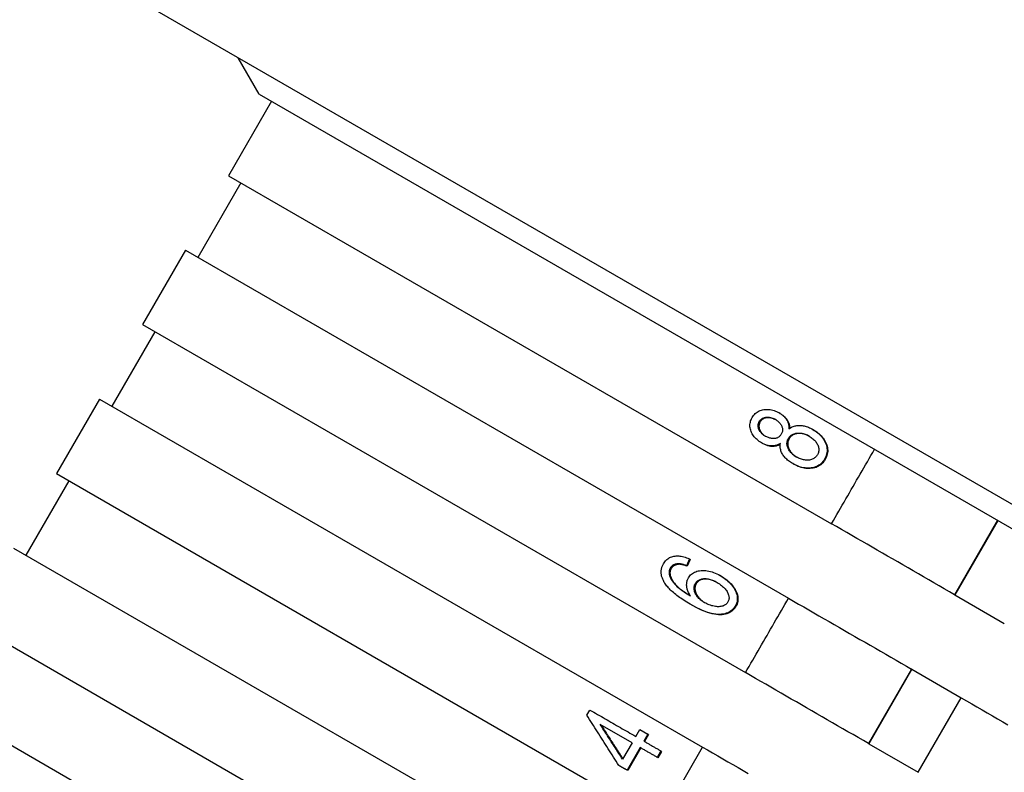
# Model space of a CAD drawing. Header units: millimetres. Extents: x 1145 to 3707, y 526 to 1459.
# Tile 6 of 18: x 1313 to 1348, y 1002 to 1029. Entities that reach past the tile are written whole.
import ezdxf

# ---------------------------------------------------------------- set-up
doc = ezdxf.new("R2010")
doc.units = ezdxf.units.MM
doc.layers.add('DETAIL', color=2, linetype='Continuous')

msp = doc.modelspace()

# ---------------------------------------------------------------- linework, layer by layer
at = {"layer": 'DETAIL'}
for p, q in [((1383.083, 991.25), (1316.253, 1029.834)), ((1321.589, 1025.907), (1320.856, 1027.177)), ((1321.589, 1025.907), (1377.015, 993.907)), ((1322.022, 1025.657), (1320.522, 1023.059)), ((1320.522, 1023.059), (1341.554, 1010.916)), ((1320.955, 1022.809), (1319.455, 1020.211)), ((1319.022, 1020.461), (1317.522, 1017.863)), ((1319.022, 1020.461), (1340.054, 1008.318)), ((1317.955, 1017.613), (1316.455, 1015.015)), ((1317.522, 1017.863), (1338.554, 1005.72)), ((1316.022, 1015.265), (1314.522, 1012.666)), ((1316.022, 1015.265), (1337.054, 1003.122)), ((1339.758, 1014.765), (1339.728, 1014.782)), ((1340.927, 1014.19), (1340.901, 1014.205)), ((1339.144, 1013.72), (1339.115, 1013.737)), ((1340.226, 1012.998), (1340.2, 1013.013)), ((1314.955, 1012.416), (1313.455, 1009.818)), ((1314.522, 1012.666), (1335.554, 1000.524)), ((1347.344, 1011.037), (1345.844, 1008.439)), ((1347.35, 1011.034), (1345.85, 1008.436)), ((1313.022, 1010.068), (1334.054, 997.926)), ((1336.597, 1009.688), (1336.493, 1009.452)), ((1336.627, 1009.671), (1336.523, 1009.435)), ((1336.627, 1009.671), (1336.597, 1009.688)), ((1336.216, 1009.499), (1336.185, 1009.516)), ((1336.523, 1009.435), (1336.493, 1009.452)), ((1337.7, 1009.091), (1337.673, 1009.106)), ((1345.85, 1008.436), (1345.844, 1008.439)), ((1345.85, 1008.436), (1347.58, 1007.437)), ((1336.652, 1008.093), (1336.625, 1008.109)), ((1311.522, 1007.47), (1332.554, 995.327)), ((1344.344, 1005.841), (1342.844, 1003.243)), ((1344.35, 1005.837), (1342.85, 1003.239)), ((1344.35, 1005.837), (1344.344, 1005.841)), ((1344.35, 1005.837), (1346.08, 1004.839)), ((1309.156, 1005.372), (1365.448, 972.872)), ((1344.58, 1002.241), (1346.08, 1004.839)), ((1333.024, 1004.233), (1333.129, 1004.415)), ((1334.596, 1003.27), (1333.485, 1003.911)), ((1334.725, 1003.494), (1334.867, 1003.739)), ((1334.867, 1003.739), (1335.148, 1003.577)), ((1335.148, 1003.577), (1335.006, 1003.332)), ((1335.173, 1003.563), (1335.031, 1003.317)), ((1335.173, 1003.563), (1335.148, 1003.577)), ((1334.596, 1003.27), (1334.266, 1002.7)), ((1335.554, 1000.524), (1337.054, 1003.122)), ((1342.85, 1003.239), (1342.844, 1003.243)), ((1342.85, 1003.239), (1344.58, 1002.241)), ((1334.877, 1003.108), (1334.421, 1002.318)), ((1334.902, 1003.093), (1334.445, 1002.303)), ((1335.605, 1002.985), (1335.476, 1002.762)), ((1335.628, 1002.972), (1335.499, 1002.748)), ((1335.628, 1002.972), (1335.605, 1002.985)), ((1335.499, 1002.748), (1335.476, 1002.762)), ((1334.445, 1002.303), (1334.421, 1002.318))]:
    msp.add_line(p, q, dxfattribs=at)
at = {"layer": 'DETAIL', "flags": 128}
for points in [[(1338.787, 1014.621), (1338.811, 1014.659), (1338.836, 1014.695), (1338.864, 1014.728), (1338.893, 1014.758), (1338.925, 1014.786), (1338.957, 1014.81), (1338.992, 1014.832), (1339.029, 1014.851), (1339.067, 1014.867), (1339.107, 1014.88), (1339.149, 1014.891), (1339.193, 1014.898), (1339.238, 1014.903), (1339.282, 1014.906), (1339.327, 1014.905), (1339.372, 1014.902), (1339.416, 1014.897), (1339.461, 1014.888), (1339.505, 1014.877), (1339.55, 1014.864), (1339.595, 1014.847), (1339.639, 1014.828), (1339.684, 1014.807), (1339.728, 1014.782)], [(1339.115, 1013.737), (1339.071, 1013.763), (1339.03, 1013.791), (1338.992, 1013.82), (1338.955, 1013.85), (1338.921, 1013.882), (1338.89, 1013.914), (1338.861, 1013.949), (1338.834, 1013.984), (1338.809, 1014.021), (1338.787, 1014.058), (1338.767, 1014.098), (1338.749, 1014.138), (1338.734, 1014.179), (1338.723, 1014.22), (1338.715, 1014.261), (1338.71, 1014.302), (1338.708, 1014.342), (1338.709, 1014.382), (1338.714, 1014.423), (1338.722, 1014.462), (1338.733, 1014.502), (1338.748, 1014.542), (1338.766, 1014.581), (1338.787, 1014.621)], [(1339.236, 1013.973), (1339.211, 1013.988), (1339.188, 1014.004), (1339.165, 1014.021), (1339.144, 1014.039), (1339.124, 1014.057), (1339.106, 1014.076), (1339.089, 1014.096), (1339.073, 1014.117), (1339.058, 1014.139), (1339.044, 1014.161), (1339.032, 1014.184), (1339.021, 1014.208), (1339.012, 1014.233), (1339.004, 1014.257), (1338.999, 1014.28), (1338.995, 1014.304), (1338.993, 1014.327), (1338.994, 1014.35), (1338.996, 1014.373), (1338.999, 1014.396), (1339.005, 1014.418), (1339.013, 1014.44), (1339.022, 1014.462), (1339.034, 1014.483)], [(1339.065, 1014.466), (1339.053, 1014.445), (1339.044, 1014.423), (1339.036, 1014.402), (1339.03, 1014.38), (1339.026, 1014.358), (1339.024, 1014.336), (1339.024, 1014.313), (1339.025, 1014.291), (1339.028, 1014.268), (1339.033, 1014.244), (1339.04, 1014.221), (1339.049, 1014.197), (1339.059, 1014.174), (1339.071, 1014.151), (1339.083, 1014.129), (1339.097, 1014.107), (1339.112, 1014.087), (1339.129, 1014.067), (1339.146, 1014.048), (1339.165, 1014.03), (1339.185, 1014.012), (1339.206, 1013.995), (1339.228, 1013.98), (1339.252, 1013.964)], [(1339.034, 1014.483), (1339.047, 1014.504), (1339.061, 1014.523), (1339.076, 1014.54), (1339.092, 1014.556), (1339.11, 1014.57), (1339.129, 1014.583), (1339.149, 1014.595), (1339.17, 1014.605), (1339.193, 1014.613), (1339.217, 1014.62), (1339.242, 1014.625), (1339.268, 1014.629), (1339.295, 1014.632), (1339.322, 1014.633), (1339.349, 1014.632), (1339.376, 1014.629), (1339.403, 1014.626), (1339.43, 1014.62), (1339.457, 1014.613), (1339.484, 1014.604), (1339.512, 1014.594), (1339.539, 1014.582), (1339.566, 1014.569), (1339.594, 1014.554)], [(1339.608, 1014.545), (1339.582, 1014.559), (1339.555, 1014.571), (1339.528, 1014.582), (1339.502, 1014.591), (1339.475, 1014.599), (1339.449, 1014.605), (1339.423, 1014.61), (1339.396, 1014.613), (1339.37, 1014.615), (1339.344, 1014.615), (1339.317, 1014.614), (1339.291, 1014.611), (1339.266, 1014.607), (1339.242, 1014.601), (1339.219, 1014.594), (1339.197, 1014.585), (1339.176, 1014.575), (1339.157, 1014.564), (1339.139, 1014.551), (1339.121, 1014.537), (1339.105, 1014.521), (1339.091, 1014.504), (1339.077, 1014.486), (1339.065, 1014.466)], [(1339.594, 1014.554), (1339.619, 1014.538), (1339.644, 1014.522), (1339.667, 1014.505), (1339.689, 1014.487), (1339.709, 1014.468), (1339.729, 1014.449), (1339.746, 1014.429), (1339.763, 1014.408), (1339.778, 1014.386), (1339.792, 1014.364), (1339.804, 1014.341), (1339.815, 1014.317), (1339.825, 1014.293), (1339.833, 1014.27), (1339.838, 1014.246), (1339.842, 1014.223), (1339.844, 1014.199), (1339.844, 1014.176), (1339.842, 1014.153), (1339.838, 1014.131), (1339.832, 1014.108), (1339.824, 1014.086), (1339.814, 1014.064), (1339.803, 1014.042)], [(1339.728, 1014.782), (1339.756, 1014.766), (1339.783, 1014.748), (1339.808, 1014.731), (1339.832, 1014.712), (1339.856, 1014.693), (1339.878, 1014.674), (1339.899, 1014.654), (1339.919, 1014.633), (1339.937, 1014.612), (1339.955, 1014.59), (1339.971, 1014.568), (1339.987, 1014.545), (1340.001, 1014.521), (1340.013, 1014.497), (1340.025, 1014.473), (1340.035, 1014.448), (1340.044, 1014.422), (1340.051, 1014.396), (1340.057, 1014.37), (1340.062, 1014.343), (1340.065, 1014.315), (1340.067, 1014.288), (1340.068, 1014.259), (1340.067, 1014.23)], [(1339.758, 1014.765), (1339.784, 1014.75), (1339.809, 1014.733), (1339.833, 1014.717), (1339.857, 1014.699), (1339.879, 1014.682), (1339.9, 1014.663), (1339.92, 1014.644), (1339.939, 1014.625), (1339.957, 1014.605), (1339.975, 1014.585), (1339.991, 1014.564), (1340.006, 1014.542), (1340.02, 1014.521), (1340.033, 1014.498), (1340.044, 1014.475), (1340.055, 1014.452), (1340.064, 1014.428), (1340.072, 1014.404), (1340.079, 1014.38), (1340.085, 1014.355), (1340.089, 1014.329), (1340.092, 1014.303), (1340.095, 1014.277), (1340.095, 1014.25)], [(1340.067, 1014.23), (1340.095, 1014.25), (1340.125, 1014.268), (1340.155, 1014.284), (1340.185, 1014.298), (1340.216, 1014.311), (1340.248, 1014.321), (1340.281, 1014.33), (1340.314, 1014.337), (1340.348, 1014.342), (1340.382, 1014.346), (1340.417, 1014.347), (1340.453, 1014.347), (1340.489, 1014.344), (1340.526, 1014.341), (1340.562, 1014.335), (1340.599, 1014.327), (1340.636, 1014.318), (1340.674, 1014.307), (1340.711, 1014.295), (1340.749, 1014.28), (1340.786, 1014.264), (1340.824, 1014.246), (1340.863, 1014.227), (1340.901, 1014.205)], [(1340.901, 1014.205), (1340.953, 1014.174), (1341.002, 1014.141), (1341.048, 1014.107), (1341.092, 1014.071), (1341.133, 1014.033), (1341.171, 1013.994), (1341.206, 1013.954), (1341.239, 1013.912), (1341.269, 1013.869), (1341.297, 1013.824), (1341.321, 1013.778), (1341.343, 1013.73), (1341.362, 1013.681), (1341.376, 1013.633), (1341.387, 1013.586), (1341.394, 1013.538), (1341.397, 1013.491), (1341.397, 1013.444), (1341.392, 1013.398), (1341.384, 1013.352), (1341.372, 1013.306), (1341.356, 1013.261), (1341.336, 1013.216), (1341.312, 1013.171)], [(1340.927, 1014.19), (1340.979, 1014.159), (1341.027, 1014.126), (1341.074, 1014.092), (1341.117, 1014.056), (1341.158, 1014.019), (1341.196, 1013.98), (1341.231, 1013.94), (1341.264, 1013.898), (1341.294, 1013.855), (1341.321, 1013.81), (1341.345, 1013.764), (1341.367, 1013.716), (1341.386, 1013.668), (1341.4, 1013.619), (1341.411, 1013.572), (1341.418, 1013.524), (1341.421, 1013.477), (1341.42, 1013.431), (1341.416, 1013.384), (1341.407, 1013.338), (1341.395, 1013.292), (1341.379, 1013.247), (1341.359, 1013.202), (1341.335, 1013.157)], [(1339.803, 1014.042), (1339.79, 1014.021), (1339.775, 1014.001), (1339.759, 1013.983), (1339.743, 1013.966), (1339.725, 1013.951), (1339.706, 1013.938), (1339.686, 1013.926), (1339.664, 1013.916), (1339.642, 1013.907), (1339.619, 1013.9), (1339.594, 1013.895), (1339.568, 1013.891), (1339.542, 1013.889), (1339.515, 1013.888), (1339.488, 1013.889), (1339.461, 1013.892), (1339.434, 1013.897), (1339.406, 1013.903), (1339.378, 1013.91), (1339.35, 1013.92), (1339.322, 1013.931), (1339.294, 1013.943), (1339.265, 1013.957), (1339.236, 1013.973)], [(1340.334, 1013.241), (1340.3, 1013.262), (1340.267, 1013.284), (1340.236, 1013.307), (1340.206, 1013.331), (1340.179, 1013.355), (1340.153, 1013.38), (1340.13, 1013.406), (1340.108, 1013.433), (1340.088, 1013.461), (1340.069, 1013.49), (1340.053, 1013.519), (1340.038, 1013.55), (1340.026, 1013.58), (1340.016, 1013.611), (1340.008, 1013.64), (1340.003, 1013.67), (1340, 1013.699), (1340, 1013.728), (1340.002, 1013.756), (1340.006, 1013.784), (1340.013, 1013.812), (1340.022, 1013.839), (1340.034, 1013.866), (1340.048, 1013.893)], [(1340.075, 1013.877), (1340.061, 1013.851), (1340.05, 1013.824), (1340.041, 1013.797), (1340.034, 1013.77), (1340.029, 1013.743), (1340.027, 1013.715), (1340.027, 1013.686), (1340.03, 1013.658), (1340.034, 1013.629), (1340.042, 1013.6), (1340.051, 1013.57), (1340.063, 1013.54), (1340.077, 1013.51), (1340.092, 1013.481), (1340.11, 1013.452), (1340.129, 1013.425), (1340.15, 1013.398), (1340.173, 1013.372), (1340.198, 1013.347), (1340.224, 1013.323), (1340.252, 1013.3), (1340.282, 1013.277), (1340.314, 1013.255), (1340.347, 1013.234)], [(1340.048, 1013.893), (1340.064, 1013.919), (1340.082, 1013.942), (1340.101, 1013.964), (1340.122, 1013.985), (1340.144, 1014.003), (1340.168, 1014.019), (1340.194, 1014.034), (1340.221, 1014.046), (1340.25, 1014.057), (1340.28, 1014.066), (1340.312, 1014.072), (1340.345, 1014.077), (1340.38, 1014.08), (1340.414, 1014.081), (1340.449, 1014.08), (1340.484, 1014.077), (1340.519, 1014.071), (1340.555, 1014.063), (1340.59, 1014.054), (1340.626, 1014.042), (1340.662, 1014.028), (1340.699, 1014.012), (1340.735, 1013.994), (1340.772, 1013.973)], [(1340.785, 1013.966), (1340.749, 1013.985), (1340.713, 1014.002), (1340.677, 1014.017), (1340.642, 1014.03), (1340.607, 1014.041), (1340.572, 1014.05), (1340.537, 1014.057), (1340.502, 1014.062), (1340.468, 1014.065), (1340.434, 1014.066), (1340.4, 1014.064), (1340.366, 1014.061), (1340.334, 1014.056), (1340.303, 1014.049), (1340.273, 1014.04), (1340.245, 1014.029), (1340.219, 1014.016), (1340.194, 1014.002), (1340.17, 1013.986), (1340.148, 1013.968), (1340.128, 1013.948), (1340.109, 1013.926), (1340.091, 1013.902), (1340.075, 1013.877)], [(1340.772, 1013.973), (1340.807, 1013.952), (1340.841, 1013.93), (1340.872, 1013.907), (1340.902, 1013.884), (1340.929, 1013.859), (1340.955, 1013.834), (1340.979, 1013.807), (1341.001, 1013.78), (1341.021, 1013.752), (1341.04, 1013.724), (1341.056, 1013.694), (1341.071, 1013.664), (1341.084, 1013.633), (1341.094, 1013.603), (1341.101, 1013.573), (1341.106, 1013.543), (1341.109, 1013.514), (1341.109, 1013.484), (1341.107, 1013.456), (1341.103, 1013.427), (1341.096, 1013.399), (1341.086, 1013.371), (1341.074, 1013.344), (1341.06, 1013.316)], [(1339.773, 1013.721), (1339.748, 1013.706), (1339.723, 1013.691), (1339.697, 1013.679), (1339.671, 1013.667), (1339.645, 1013.658), (1339.619, 1013.649), (1339.593, 1013.642), (1339.566, 1013.637), (1339.539, 1013.633), (1339.512, 1013.63), (1339.485, 1013.629), (1339.457, 1013.629), (1339.429, 1013.631), (1339.401, 1013.634), (1339.373, 1013.638), (1339.345, 1013.644), (1339.317, 1013.651), (1339.288, 1013.659), (1339.26, 1013.669), (1339.231, 1013.68), (1339.202, 1013.692), (1339.173, 1013.706), (1339.144, 1013.721), (1339.115, 1013.737)], [(1339.767, 1013.685), (1339.743, 1013.672), (1339.719, 1013.66), (1339.695, 1013.649), (1339.67, 1013.64), (1339.646, 1013.632), (1339.621, 1013.626), (1339.596, 1013.621), (1339.57, 1013.617), (1339.545, 1013.614), (1339.519, 1013.613), (1339.493, 1013.613), (1339.467, 1013.614), (1339.441, 1013.616), (1339.414, 1013.62), (1339.388, 1013.625), (1339.361, 1013.63), (1339.334, 1013.638), (1339.307, 1013.646), (1339.281, 1013.655), (1339.253, 1013.666), (1339.226, 1013.678), (1339.199, 1013.691), (1339.172, 1013.705), (1339.144, 1013.72)], [(1340.2, 1013.013), (1340.16, 1013.036), (1340.123, 1013.061), (1340.087, 1013.086), (1340.053, 1013.111), (1340.021, 1013.137), (1339.99, 1013.164), (1339.962, 1013.191), (1339.935, 1013.219), (1339.91, 1013.248), (1339.887, 1013.277), (1339.866, 1013.307), (1339.846, 1013.337), (1339.829, 1013.368), (1339.813, 1013.399), (1339.8, 1013.43), (1339.789, 1013.462), (1339.78, 1013.493), (1339.772, 1013.525), (1339.767, 1013.557), (1339.764, 1013.59), (1339.763, 1013.622), (1339.765, 1013.655), (1339.768, 1013.688), (1339.773, 1013.721)], [(1341.554, 1010.916), (1341.617, 1011.024), (1341.679, 1011.132), (1341.742, 1011.241), (1341.804, 1011.349), (1341.867, 1011.457), (1341.929, 1011.565), (1341.992, 1011.674), (1342.054, 1011.782), (1342.117, 1011.89), (1342.179, 1011.998), (1342.242, 1012.107), (1342.304, 1012.215), (1342.367, 1012.323), (1342.429, 1012.431), (1342.492, 1012.54), (1342.554, 1012.648), (1342.617, 1012.756), (1342.679, 1012.864), (1342.742, 1012.973), (1342.804, 1013.081), (1342.867, 1013.189), (1342.929, 1013.297), (1342.992, 1013.406), (1343.054, 1013.514)], [(1341.312, 1013.171), (1341.285, 1013.128), (1341.256, 1013.087), (1341.224, 1013.051), (1341.191, 1013.017), (1341.155, 1012.986), (1341.116, 1012.959), (1341.076, 1012.935), (1341.034, 1012.914), (1340.989, 1012.897), (1340.942, 1012.882), (1340.893, 1012.871), (1340.841, 1012.863), (1340.789, 1012.858), (1340.736, 1012.856), (1340.683, 1012.858), (1340.63, 1012.862), (1340.577, 1012.87), (1340.523, 1012.881), (1340.47, 1012.895), (1340.416, 1012.912), (1340.362, 1012.933), (1340.308, 1012.956), (1340.254, 1012.983), (1340.2, 1013.013)], [(1341.335, 1013.157), (1341.308, 1013.114), (1341.279, 1013.074), (1341.248, 1013.037), (1341.214, 1013.003), (1341.178, 1012.973), (1341.14, 1012.946), (1341.1, 1012.922), (1341.057, 1012.901), (1341.013, 1012.883), (1340.966, 1012.868), (1340.917, 1012.857), (1340.865, 1012.849), (1340.813, 1012.844), (1340.76, 1012.842), (1340.708, 1012.844), (1340.655, 1012.848), (1340.602, 1012.856), (1340.548, 1012.867), (1340.495, 1012.881), (1340.441, 1012.898), (1340.388, 1012.918), (1340.334, 1012.942), (1340.28, 1012.968), (1340.226, 1012.998)], [(1341.06, 1013.316), (1341.044, 1013.292), (1341.027, 1013.269), (1341.007, 1013.248), (1340.986, 1013.228), (1340.963, 1013.21), (1340.938, 1013.193), (1340.911, 1013.178), (1340.882, 1013.164), (1340.851, 1013.153), (1340.82, 1013.144), (1340.788, 1013.137), (1340.755, 1013.133), (1340.721, 1013.131), (1340.686, 1013.131), (1340.65, 1013.134), (1340.614, 1013.14), (1340.577, 1013.147), (1340.541, 1013.156), (1340.505, 1013.166), (1340.47, 1013.178), (1340.435, 1013.192), (1340.401, 1013.207), (1340.367, 1013.223), (1340.334, 1013.241)], [(1345.844, 1008.439), (1345.664, 1008.543), (1345.483, 1008.647), (1345.303, 1008.752), (1345.123, 1008.856), (1344.943, 1008.96), (1344.763, 1009.063), (1344.583, 1009.167), (1344.403, 1009.271), (1344.224, 1009.375), (1344.044, 1009.478), (1343.865, 1009.582), (1343.686, 1009.685), (1343.507, 1009.788), (1343.329, 1009.891), (1343.15, 1009.994), (1342.972, 1010.097), (1342.794, 1010.2), (1342.616, 1010.303), (1342.438, 1010.405), (1342.261, 1010.508), (1342.084, 1010.61), (1341.907, 1010.712), (1341.73, 1010.814), (1341.554, 1010.916)], [(1335.692, 1009.522), (1335.713, 1009.556), (1335.736, 1009.588), (1335.761, 1009.618), (1335.787, 1009.645), (1335.815, 1009.67), (1335.844, 1009.693), (1335.875, 1009.714), (1335.908, 1009.732), (1335.943, 1009.747), (1335.979, 1009.761), (1336.016, 1009.772), (1336.055, 1009.78), (1336.096, 1009.786), (1336.137, 1009.79), (1336.18, 1009.791), (1336.223, 1009.79), (1336.266, 1009.786), (1336.311, 1009.779), (1336.357, 1009.771), (1336.403, 1009.759), (1336.45, 1009.745), (1336.498, 1009.729), (1336.547, 1009.71), (1336.597, 1009.688)], [(1335.704, 1008.902), (1335.69, 1008.929), (1335.677, 1008.957), (1335.665, 1008.984), (1335.654, 1009.011), (1335.644, 1009.038), (1335.636, 1009.065), (1335.629, 1009.091), (1335.623, 1009.118), (1335.618, 1009.144), (1335.615, 1009.17), (1335.612, 1009.196), (1335.611, 1009.222), (1335.611, 1009.248), (1335.613, 1009.274), (1335.615, 1009.299), (1335.619, 1009.324), (1335.624, 1009.349), (1335.63, 1009.374), (1335.637, 1009.399), (1335.646, 1009.424), (1335.655, 1009.449), (1335.666, 1009.473), (1335.678, 1009.497), (1335.692, 1009.522)], [(1335.928, 1009.367), (1335.923, 1009.358), (1335.918, 1009.349), (1335.914, 1009.34), (1335.91, 1009.33), (1335.906, 1009.321), (1335.903, 1009.312), (1335.9, 1009.302), (1335.897, 1009.293), (1335.895, 1009.283), (1335.893, 1009.274), (1335.891, 1009.264), (1335.89, 1009.254), (1335.888, 1009.244), (1335.888, 1009.234), (1335.887, 1009.224), (1335.887, 1009.214), (1335.887, 1009.204), (1335.888, 1009.194), (1335.889, 1009.183), (1335.89, 1009.173), (1335.891, 1009.162), (1335.893, 1009.152), (1335.896, 1009.141), (1335.898, 1009.13)], [(1335.959, 1009.349), (1335.954, 1009.34), (1335.949, 1009.331), (1335.945, 1009.322), (1335.941, 1009.313), (1335.937, 1009.303), (1335.934, 1009.294), (1335.931, 1009.285), (1335.928, 1009.275), (1335.926, 1009.265), (1335.924, 1009.256), (1335.922, 1009.246), (1335.921, 1009.236), (1335.919, 1009.226), (1335.919, 1009.216), (1335.918, 1009.206), (1335.918, 1009.196), (1335.918, 1009.186), (1335.919, 1009.176), (1335.92, 1009.166), (1335.921, 1009.155), (1335.922, 1009.145), (1335.924, 1009.134), (1335.926, 1009.123), (1335.929, 1009.113)], [(1336.185, 1009.516), (1336.17, 1009.515), (1336.156, 1009.513), (1336.142, 1009.51), (1336.128, 1009.508), (1336.114, 1009.504), (1336.101, 1009.501), (1336.089, 1009.497), (1336.076, 1009.492), (1336.064, 1009.487), (1336.053, 1009.482), (1336.041, 1009.477), (1336.031, 1009.47), (1336.02, 1009.464), (1336.01, 1009.457), (1336, 1009.45), (1335.991, 1009.442), (1335.981, 1009.434), (1335.973, 1009.426), (1335.964, 1009.417), (1335.956, 1009.408), (1335.949, 1009.398), (1335.941, 1009.388), (1335.935, 1009.378), (1335.928, 1009.367)], [(1336.216, 1009.499), (1336.201, 1009.497), (1336.186, 1009.495), (1336.172, 1009.493), (1336.159, 1009.49), (1336.145, 1009.487), (1336.132, 1009.483), (1336.119, 1009.479), (1336.107, 1009.474), (1336.095, 1009.47), (1336.084, 1009.464), (1336.072, 1009.459), (1336.061, 1009.453), (1336.051, 1009.446), (1336.041, 1009.439), (1336.031, 1009.432), (1336.022, 1009.424), (1336.012, 1009.416), (1336.004, 1009.408), (1335.995, 1009.399), (1335.987, 1009.39), (1335.98, 1009.38), (1335.972, 1009.37), (1335.966, 1009.36), (1335.959, 1009.349)], [(1336.493, 1009.452), (1336.477, 1009.458), (1336.461, 1009.464), (1336.446, 1009.469), (1336.431, 1009.474), (1336.416, 1009.479), (1336.401, 1009.483), (1336.387, 1009.488), (1336.373, 1009.492), (1336.359, 1009.495), (1336.345, 1009.499), (1336.332, 1009.502), (1336.319, 1009.505), (1336.306, 1009.507), (1336.294, 1009.509), (1336.282, 1009.511), (1336.27, 1009.513), (1336.258, 1009.514), (1336.247, 1009.516), (1336.236, 1009.516), (1336.225, 1009.517), (1336.215, 1009.517), (1336.205, 1009.517), (1336.195, 1009.517), (1336.185, 1009.516)], [(1336.523, 1009.435), (1336.507, 1009.441), (1336.491, 1009.446), (1336.476, 1009.452), (1336.461, 1009.457), (1336.446, 1009.462), (1336.431, 1009.466), (1336.417, 1009.47), (1336.403, 1009.474), (1336.389, 1009.478), (1336.375, 1009.481), (1336.362, 1009.484), (1336.349, 1009.487), (1336.337, 1009.49), (1336.324, 1009.492), (1336.312, 1009.494), (1336.3, 1009.495), (1336.289, 1009.497), (1336.278, 1009.498), (1336.267, 1009.499), (1336.256, 1009.499), (1336.245, 1009.5), (1336.235, 1009.5), (1336.225, 1009.499), (1336.216, 1009.499)], [(1335.898, 1009.13), (1335.906, 1009.103), (1335.915, 1009.076), (1335.926, 1009.048), (1335.939, 1009.02), (1335.954, 1008.992), (1335.97, 1008.963), (1335.988, 1008.935), (1336.008, 1008.906), (1336.029, 1008.878), (1336.052, 1008.849), (1336.077, 1008.819), (1336.103, 1008.79), (1336.132, 1008.76), (1336.164, 1008.73), (1336.198, 1008.699), (1336.236, 1008.668), (1336.276, 1008.636), (1336.319, 1008.604), (1336.364, 1008.571), (1336.413, 1008.537), (1336.464, 1008.503), (1336.519, 1008.469), (1336.576, 1008.434), (1336.636, 1008.398)], [(1335.929, 1009.113), (1335.936, 1009.086), (1335.945, 1009.059), (1335.956, 1009.032), (1335.969, 1009.004), (1335.983, 1008.977), (1335.998, 1008.949), (1336.016, 1008.921), (1336.035, 1008.893), (1336.055, 1008.865), (1336.078, 1008.837), (1336.101, 1008.808), (1336.127, 1008.78), (1336.154, 1008.751), (1336.185, 1008.721), (1336.217, 1008.691), (1336.253, 1008.661), (1336.291, 1008.63), (1336.332, 1008.598), (1336.376, 1008.566), (1336.422, 1008.534), (1336.472, 1008.501), (1336.524, 1008.467), (1336.578, 1008.433), (1336.636, 1008.399)], [(1336.636, 1008.398), (1336.617, 1008.428), (1336.599, 1008.457), (1336.583, 1008.486), (1336.568, 1008.515), (1336.554, 1008.544), (1336.543, 1008.572), (1336.532, 1008.6), (1336.523, 1008.629), (1336.516, 1008.657), (1336.51, 1008.684), (1336.506, 1008.712), (1336.503, 1008.739), (1336.501, 1008.766), (1336.501, 1008.793), (1336.502, 1008.818), (1336.504, 1008.844), (1336.507, 1008.869), (1336.511, 1008.893), (1336.517, 1008.917), (1336.524, 1008.941), (1336.532, 1008.963), (1336.541, 1008.986), (1336.551, 1009.008), (1336.563, 1009.029)], [(1336.563, 1009.029), (1336.586, 1009.065), (1336.611, 1009.098), (1336.639, 1009.129), (1336.669, 1009.157), (1336.702, 1009.182), (1336.738, 1009.204), (1336.776, 1009.224), (1336.817, 1009.241), (1336.86, 1009.255), (1336.906, 1009.267), (1336.954, 1009.276), (1337.005, 1009.282), (1337.058, 1009.285), (1337.111, 1009.285), (1337.164, 1009.282), (1337.219, 1009.275), (1337.273, 1009.266), (1337.329, 1009.253), (1337.385, 1009.236), (1337.441, 1009.217), (1337.498, 1009.194), (1337.556, 1009.168), (1337.615, 1009.139), (1337.673, 1009.106)], [(1336.804, 1008.832), (1336.819, 1008.856), (1336.837, 1008.879), (1336.855, 1008.899), (1336.876, 1008.918), (1336.898, 1008.935), (1336.921, 1008.95), (1336.947, 1008.963), (1336.973, 1008.974), (1337.002, 1008.983), (1337.032, 1008.99), (1337.064, 1008.996), (1337.097, 1008.999), (1337.132, 1009), (1337.167, 1009), (1337.203, 1008.996), (1337.24, 1008.991), (1337.277, 1008.983), (1337.316, 1008.973), (1337.355, 1008.961), (1337.394, 1008.946), (1337.434, 1008.929), (1337.475, 1008.91), (1337.517, 1008.889), (1337.56, 1008.865)], [(1337.573, 1008.858), (1337.532, 1008.88), (1337.491, 1008.901), (1337.45, 1008.919), (1337.411, 1008.935), (1337.372, 1008.948), (1337.334, 1008.96), (1337.297, 1008.969), (1337.26, 1008.976), (1337.224, 1008.981), (1337.188, 1008.984), (1337.154, 1008.984), (1337.12, 1008.983), (1337.087, 1008.979), (1337.056, 1008.973), (1337.027, 1008.966), (1336.999, 1008.957), (1336.972, 1008.946), (1336.948, 1008.933), (1336.924, 1008.918), (1336.903, 1008.901), (1336.883, 1008.882), (1336.864, 1008.862), (1336.847, 1008.84), (1336.832, 1008.816)], [(1337.673, 1009.106), (1337.731, 1009.072), (1337.785, 1009.035), (1337.838, 1008.997), (1337.888, 1008.958), (1337.935, 1008.916), (1337.981, 1008.873), (1338.024, 1008.828), (1338.065, 1008.781), (1338.103, 1008.733), (1338.136, 1008.686), (1338.166, 1008.638), (1338.192, 1008.59), (1338.214, 1008.543), (1338.233, 1008.495), (1338.247, 1008.447), (1338.257, 1008.399), (1338.264, 1008.352), (1338.266, 1008.306), (1338.264, 1008.26), (1338.259, 1008.215), (1338.249, 1008.171), (1338.235, 1008.128), (1338.218, 1008.086), (1338.196, 1008.044)], [(1337.7, 1009.091), (1337.757, 1009.056), (1337.811, 1009.02), (1337.864, 1008.982), (1337.913, 1008.943), (1337.961, 1008.901), (1338.006, 1008.858), (1338.049, 1008.813), (1338.09, 1008.767), (1338.128, 1008.719), (1338.161, 1008.671), (1338.191, 1008.624), (1338.217, 1008.576), (1338.239, 1008.529), (1338.257, 1008.481), (1338.271, 1008.433), (1338.281, 1008.386), (1338.288, 1008.338), (1338.29, 1008.292), (1338.288, 1008.246), (1338.282, 1008.201), (1338.273, 1008.157), (1338.259, 1008.114), (1338.241, 1008.072), (1338.22, 1008.03)], [(1336.625, 1008.109), (1336.566, 1008.143), (1336.509, 1008.177), (1336.454, 1008.212), (1336.401, 1008.246), (1336.349, 1008.279), (1336.299, 1008.313), (1336.251, 1008.347), (1336.205, 1008.38), (1336.16, 1008.414), (1336.118, 1008.447), (1336.077, 1008.48), (1336.038, 1008.513), (1336, 1008.546), (1335.964, 1008.579), (1335.931, 1008.612), (1335.898, 1008.644), (1335.868, 1008.677), (1335.839, 1008.709), (1335.812, 1008.742), (1335.787, 1008.774), (1335.764, 1008.806), (1335.742, 1008.838), (1335.722, 1008.87), (1335.704, 1008.902)], [(1337.13, 1008.16), (1337.091, 1008.184), (1337.054, 1008.208), (1337.02, 1008.233), (1336.987, 1008.259), (1336.957, 1008.285), (1336.928, 1008.312), (1336.902, 1008.34), (1336.878, 1008.368), (1336.856, 1008.397), (1336.836, 1008.427), (1336.819, 1008.458), (1336.803, 1008.489), (1336.79, 1008.521), (1336.779, 1008.552), (1336.77, 1008.582), (1336.764, 1008.612), (1336.761, 1008.641), (1336.76, 1008.67), (1336.761, 1008.698), (1336.765, 1008.726), (1336.771, 1008.753), (1336.779, 1008.78), (1336.79, 1008.806), (1336.804, 1008.832)], [(1336.832, 1008.816), (1336.819, 1008.79), (1336.808, 1008.764), (1336.799, 1008.738), (1336.793, 1008.711), (1336.789, 1008.684), (1336.788, 1008.656), (1336.789, 1008.628), (1336.792, 1008.599), (1336.797, 1008.57), (1336.805, 1008.54), (1336.816, 1008.509), (1336.828, 1008.479), (1336.843, 1008.448), (1336.86, 1008.417), (1336.879, 1008.388), (1336.9, 1008.359), (1336.923, 1008.331), (1336.949, 1008.303), (1336.976, 1008.276), (1337.005, 1008.25), (1337.037, 1008.225), (1337.07, 1008.2), (1337.106, 1008.176), (1337.143, 1008.153)], [(1337.56, 1008.865), (1337.603, 1008.84), (1337.644, 1008.813), (1337.683, 1008.786), (1337.719, 1008.759), (1337.753, 1008.731), (1337.785, 1008.702), (1337.814, 1008.673), (1337.841, 1008.643), (1337.866, 1008.613), (1337.888, 1008.583), (1337.908, 1008.551), (1337.925, 1008.52), (1337.941, 1008.488), (1337.953, 1008.457), (1337.963, 1008.427), (1337.971, 1008.397), (1337.976, 1008.369), (1337.979, 1008.34), (1337.979, 1008.313), (1337.976, 1008.286), (1337.972, 1008.26), (1337.964, 1008.234), (1337.954, 1008.21), (1337.942, 1008.186)], [(1338.554, 1005.72), (1338.617, 1005.828), (1338.679, 1005.936), (1338.742, 1006.045), (1338.804, 1006.153), (1338.867, 1006.261), (1338.929, 1006.369), (1338.992, 1006.478), (1339.054, 1006.586), (1339.117, 1006.694), (1339.179, 1006.802), (1339.242, 1006.911), (1339.304, 1007.019), (1339.367, 1007.127), (1339.429, 1007.235), (1339.492, 1007.344), (1339.554, 1007.452), (1339.617, 1007.56), (1339.679, 1007.668), (1339.742, 1007.777), (1339.804, 1007.885), (1339.867, 1007.993), (1339.929, 1008.101), (1339.992, 1008.21), (1340.054, 1008.318)], [(1340.054, 1008.318), (1340.23, 1008.216), (1340.407, 1008.114), (1340.584, 1008.012), (1340.761, 1007.91), (1340.938, 1007.807), (1341.116, 1007.705), (1341.294, 1007.602), (1341.472, 1007.499), (1341.65, 1007.396), (1341.829, 1007.293), (1342.007, 1007.19), (1342.186, 1007.087), (1342.365, 1006.984), (1342.544, 1006.88), (1342.724, 1006.777), (1342.903, 1006.673), (1343.083, 1006.569), (1343.263, 1006.465), (1343.443, 1006.361), (1343.623, 1006.258), (1343.803, 1006.153), (1343.983, 1006.049), (1344.164, 1005.945), (1344.344, 1005.841)], [(1338.196, 1008.044), (1338.167, 1007.999), (1338.136, 1007.958), (1338.101, 1007.921), (1338.064, 1007.888), (1338.023, 1007.858), (1337.979, 1007.831), (1337.932, 1007.809), (1337.882, 1007.79), (1337.829, 1007.775), (1337.772, 1007.763), (1337.713, 1007.756), (1337.651, 1007.752), (1337.585, 1007.752), (1337.515, 1007.758), (1337.442, 1007.769), (1337.366, 1007.785), (1337.286, 1007.807), (1337.202, 1007.834), (1337.115, 1007.867), (1337.024, 1007.905), (1336.929, 1007.948), (1336.831, 1007.996), (1336.73, 1008.05), (1336.625, 1008.109)], [(1338.22, 1008.03), (1338.191, 1007.986), (1338.16, 1007.945), (1338.125, 1007.907), (1338.087, 1007.874), (1338.047, 1007.844), (1338.003, 1007.818), (1337.956, 1007.795), (1337.906, 1007.776), (1337.853, 1007.761), (1337.797, 1007.749), (1337.738, 1007.742), (1337.675, 1007.737), (1337.61, 1007.738), (1337.54, 1007.743), (1337.468, 1007.754), (1337.391, 1007.771), (1337.311, 1007.792), (1337.228, 1007.819), (1337.141, 1007.852), (1337.05, 1007.889), (1336.956, 1007.932), (1336.858, 1007.981), (1336.757, 1008.034), (1336.652, 1008.093)], [(1337.942, 1008.186), (1337.927, 1008.162), (1337.909, 1008.14), (1337.89, 1008.12), (1337.868, 1008.102), (1337.844, 1008.085), (1337.818, 1008.07), (1337.789, 1008.056), (1337.759, 1008.044), (1337.726, 1008.035), (1337.692, 1008.027), (1337.657, 1008.022), (1337.62, 1008.02), (1337.582, 1008.02), (1337.543, 1008.023), (1337.502, 1008.028), (1337.459, 1008.035), (1337.416, 1008.045), (1337.374, 1008.056), (1337.332, 1008.069), (1337.291, 1008.084), (1337.25, 1008.1), (1337.209, 1008.119), (1337.17, 1008.139), (1337.13, 1008.16)], [(1342.844, 1003.243), (1342.664, 1003.347), (1342.483, 1003.451), (1342.303, 1003.555), (1342.123, 1003.659), (1341.943, 1003.763), (1341.763, 1003.867), (1341.583, 1003.971), (1341.403, 1004.075), (1341.224, 1004.178), (1341.044, 1004.282), (1340.865, 1004.385), (1340.686, 1004.489), (1340.507, 1004.592), (1340.329, 1004.695), (1340.15, 1004.798), (1339.972, 1004.901), (1339.794, 1005.004), (1339.616, 1005.107), (1339.438, 1005.209), (1339.261, 1005.312), (1339.084, 1005.414), (1338.907, 1005.516), (1338.73, 1005.618), (1338.554, 1005.72)], [(1346.08, 1004.839), (1346.261, 1004.734), (1346.442, 1004.63), (1346.623, 1004.525), (1346.804, 1004.421), (1346.985, 1004.316), (1347.166, 1004.212), (1347.347, 1004.108), (1347.527, 1004.003), (1347.708, 1003.899)], [(1334.139, 1002.48), (1334.092, 1002.553), (1334.045, 1002.627), (1333.998, 1002.7), (1333.951, 1002.773), (1333.904, 1002.847), (1333.857, 1002.92), (1333.811, 1002.993), (1333.764, 1003.066), (1333.717, 1003.14), (1333.671, 1003.213), (1333.624, 1003.286), (1333.578, 1003.359), (1333.531, 1003.432), (1333.485, 1003.505), (1333.438, 1003.578), (1333.392, 1003.651), (1333.346, 1003.724), (1333.3, 1003.796), (1333.254, 1003.869), (1333.208, 1003.942), (1333.162, 1004.015), (1333.116, 1004.087), (1333.07, 1004.16), (1333.024, 1004.233)], [(1333.129, 1004.415), (1333.195, 1004.377), (1333.261, 1004.339), (1333.327, 1004.301), (1333.393, 1004.263), (1333.459, 1004.225), (1333.525, 1004.186), (1333.591, 1004.148), (1333.657, 1004.11), (1333.724, 1004.072), (1333.79, 1004.034), (1333.856, 1003.995), (1333.923, 1003.957), (1333.989, 1003.918), (1334.056, 1003.88), (1334.123, 1003.841), (1334.189, 1003.803), (1334.256, 1003.764), (1334.323, 1003.726), (1334.39, 1003.687), (1334.457, 1003.649), (1334.524, 1003.61), (1334.591, 1003.571), (1334.658, 1003.533), (1334.725, 1003.494)], [(1334.266, 1002.7), (1334.233, 1002.75), (1334.201, 1002.801), (1334.168, 1002.852), (1334.135, 1002.902), (1334.102, 1002.953), (1334.069, 1003.004), (1334.037, 1003.054), (1334.004, 1003.105), (1333.971, 1003.155), (1333.939, 1003.206), (1333.906, 1003.256), (1333.873, 1003.307), (1333.841, 1003.357), (1333.808, 1003.408), (1333.776, 1003.458), (1333.743, 1003.509), (1333.711, 1003.559), (1333.679, 1003.609), (1333.646, 1003.66), (1333.614, 1003.71), (1333.581, 1003.761), (1333.549, 1003.811), (1333.517, 1003.861), (1333.485, 1003.911)], [(1333.514, 1003.895), (1333.545, 1003.845), (1333.577, 1003.796), (1333.608, 1003.747), (1333.64, 1003.698), (1333.671, 1003.649), (1333.702, 1003.6), (1333.734, 1003.551), (1333.766, 1003.502), (1333.797, 1003.452), (1333.829, 1003.403), (1333.86, 1003.354), (1333.892, 1003.305), (1333.924, 1003.256), (1333.955, 1003.206), (1333.987, 1003.157), (1334.019, 1003.108), (1334.051, 1003.058), (1334.083, 1003.009), (1334.114, 1002.96), (1334.146, 1002.91), (1334.178, 1002.861), (1334.21, 1002.812), (1334.242, 1002.762), (1334.274, 1002.713)], [(1335.006, 1003.332), (1335.031, 1003.317), (1335.056, 1003.303), (1335.081, 1003.288), (1335.106, 1003.274), (1335.13, 1003.26), (1335.155, 1003.245), (1335.18, 1003.231), (1335.205, 1003.216), (1335.23, 1003.202), (1335.255, 1003.188), (1335.28, 1003.173), (1335.305, 1003.159), (1335.33, 1003.144), (1335.355, 1003.13), (1335.38, 1003.115), (1335.405, 1003.101), (1335.43, 1003.087), (1335.455, 1003.072), (1335.48, 1003.058), (1335.505, 1003.043), (1335.53, 1003.029), (1335.555, 1003.014), (1335.58, 1003), (1335.605, 1002.985)], [(1337.054, 1003.122), (1337.23, 1003.02), (1337.407, 1002.918), (1337.584, 1002.816), (1337.761, 1002.714), (1337.938, 1002.611), (1338.116, 1002.509), (1338.294, 1002.406), (1338.472, 1002.303), (1338.65, 1002.2)], [(1335.476, 1002.762), (1335.451, 1002.776), (1335.426, 1002.791), (1335.401, 1002.805), (1335.376, 1002.82), (1335.351, 1002.834), (1335.326, 1002.848), (1335.301, 1002.863), (1335.276, 1002.877), (1335.251, 1002.892), (1335.226, 1002.906), (1335.201, 1002.921), (1335.176, 1002.935), (1335.151, 1002.949), (1335.126, 1002.964), (1335.101, 1002.978), (1335.076, 1002.993), (1335.051, 1003.007), (1335.026, 1003.021), (1335.001, 1003.036), (1334.976, 1003.05), (1334.951, 1003.065), (1334.926, 1003.079), (1334.902, 1003.093), (1334.877, 1003.108)], [(1334.421, 1002.318), (1334.409, 1002.324), (1334.397, 1002.331), (1334.385, 1002.338), (1334.374, 1002.345), (1334.362, 1002.351), (1334.35, 1002.358), (1334.338, 1002.365), (1334.327, 1002.372), (1334.315, 1002.379), (1334.303, 1002.385), (1334.292, 1002.392), (1334.28, 1002.399), (1334.268, 1002.406), (1334.256, 1002.412), (1334.245, 1002.419), (1334.233, 1002.426), (1334.221, 1002.433), (1334.21, 1002.439), (1334.198, 1002.446), (1334.186, 1002.453), (1334.174, 1002.46), (1334.163, 1002.466), (1334.151, 1002.473), (1334.139, 1002.48)]]:
    msp.add_lwpolyline(points, dxfattribs=at)

doc.saveas('drawing.dxf')
